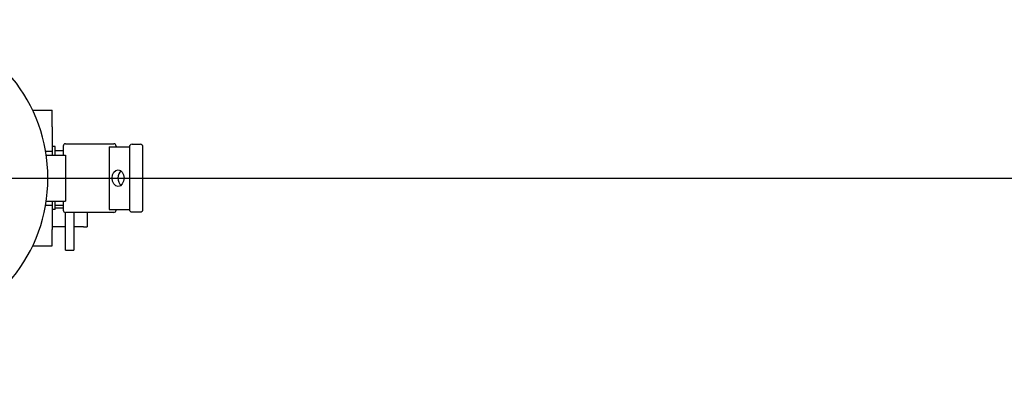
# Paper-space layout 'SHEET_3' of a CAD drawing. Header units: inches. Extents: x 3 to 360, y 8 to 227.
# Tile 52 of 117: x 92 to 111, y 187 to 194. Entities that reach past the tile are written whole.
import ezdxf

# ---------------------------------------------------------------- set-up
doc = ezdxf.new("R2010")
doc.units = ezdxf.units.IN
doc.header["$LTSCALE"] = 10.666667
doc.header["$MEASUREMENT"] = 0
doc.layers.get('0').update_dxf_attribs({"lineweight": 25})
doc.layers.get('DEFPOINTS').update_dxf_attribs({"lineweight": 25})
doc.layers.add('DIMEN', color=7, linetype='Continuous', lineweight=25)
doc.styles.get("Standard").update_dxf_attribs({"font": 'arial.ttf'})
doc.dimstyles.new('DEFAULT-ANSI', dxfattribs={"dimscale": 10.666667, "dimtxt": 0.125, "dimasz": 0.1875, "dimexe": 0.125, "dimexo": 0.0625, "dimgap": 0.031496, "dimtad": 0, "dimtih": 1, "dimtoh": 1, "dimrnd": 1e-08, "dimzin": 4, "dimdsep": 46, "dimtxsty": 'Standard', "dimblk": 'Filled-1', "dimcen": 0.09, "dimdle": 0.393701, "dimclrd": 256, "dimclre": 256, "dimclrt": 256, "dimadec": 0, "dimazin": 1, "dimtfac": 1.504, "dimtofl": 0, "dimtmove": 0, "dimatfit": 3, "dimldrblk": 'Filled-1', "dimfxl": 1, "dimtolj": 1, "dimtzin": 4, "dimlwd": 25, "dimlwe": 25, "dimarcsym": 0})

# ---------------------------------------------------------------- blocks, each defined once
blk = doc.blocks.new('Filled-1')
at = {"color": 0}
for p, q in [((0, 0), (-1, 0.25)), ((-1, 0.25), (-1, -0.25)), ((-1, 0), (0, 0)), ((-1, -0.25), (0, 0))]:
    blk.add_line(p, q, dxfattribs=at)
at = {"color": 0, "flags": 128}
blk.add_lwpolyline([(-1, -0.25), (0, 0), (-1, 0.25), (-1, -0.25)], dxfattribs=at)
at = {"color": 0}
blk.add_solid([(-1, -0.25), (0, 0), (-1, 0.25), (-1, -0.25)], dxfattribs=at)
blk = doc.blocks.new('*D17')
at = {"layer": 'DEFPOINTS', "color": 0, "linetype": 'Continuous'}
for p in [(71.529, 191.33), (126.661, 191.33), (116.695, 142.407)]:
    blk.add_point(p, dxfattribs=at)
at = {"layer": 'DIMEN', "linetype": 'Continuous', "lineweight": 25}
for p, q in [((72.195, 191.33), (127.994, 191.33)), ((126.661, 189.33), (126.661, 167.885)), ((126.661, 144.407), (126.661, 165.852)), ((117.362, 142.407), (127.994, 142.407))]:
    blk.add_line(p, q, dxfattribs=at)
at = {"layer": 'DIMEN', "linetype": 'Continuous', "lineweight": 25, "xscale": 2, "yscale": 2, "zscale": 2}
for p, rotation in [((126.661, 191.33), 90), ((126.661, 142.407), 270)]:
    blk.add_blockref('Filled-1', p, dxfattribs=dict(at, rotation=rotation))
at = {"layer": 'DIMEN', "linetype": 'Continuous', "lineweight": 25, "insert": (124.391, 167.549), "char_height": 1.3333, "attachment_point": 1}
blk.add_mtext('\\A1;48.92', dxfattribs=at)

psp = doc.layouts.new('SHEET_3')

# ---------------------------------------------------------------- linework, layer by layer
for p, q in [((92.407, 192.614), (92.773, 192.614)), ((92.773, 192.3), (92.773, 192.614)), ((92.773, 192.3), (92.773, 191.843)), ((92.833, 191.929), (92.773, 191.929)), ((92.833, 191.766), (92.833, 191.929)), ((92.984, 191.935), (92.984, 191.766)), ((93.029, 191.98), (93.743, 191.98)), ((93.743, 191.98), (93.94, 191.98)), ((93.853, 191.92), (94.236, 191.92)), ((93.853, 191.92), (93.853, 190.739)), ((93.985, 191.935), (93.985, 191.92)), ((94.236, 191.92), (94.236, 190.739)), ((94.286, 191.97), (94.442, 191.97)), ((94.492, 190.739), (94.492, 191.92)), ((92.651, 191.843), (92.773, 191.843)), ((92.664, 191.766), (93.026, 191.766)), ((92.773, 191.843), (92.773, 191.766)), ((92.984, 191.849), (92.833, 191.849)), ((93.026, 191.766), (93.026, 190.893)), ((92.651, 190.816), (92.773, 190.816)), ((92.664, 190.893), (93.026, 190.893)), ((92.773, 190.893), (92.773, 190.816)), ((92.773, 190.816), (92.773, 190.36)), ((92.833, 190.736), (92.833, 190.893)), ((92.984, 190.81), (92.833, 190.81)), ((92.984, 190.759), (92.833, 190.759)), ((92.984, 190.893), (92.984, 190.724)), ((92.833, 190.736), (92.773, 190.736)), ((93.026, 189.965), (93.026, 190.679)), ((93.743, 190.679), (93.029, 190.679)), ((93.182, 190.679), (93.182, 189.965)), ((93.435, 190.679), (93.435, 190.408)), ((93.94, 190.679), (93.743, 190.679)), ((93.853, 190.739), (94.236, 190.739)), ((93.985, 190.739), (93.985, 190.724)), ((94.286, 190.689), (94.442, 190.689)), ((93.026, 190.407), (92.773, 190.407)), ((93.365, 190.407), (93.182, 190.407)), ((93.365, 190.407), (93.365, 190.408)), ((93.365, 190.408), (93.435, 190.408)), ((92.773, 190.046), (92.773, 190.36)), ((92.407, 190.046), (92.773, 190.046)), ((93.026, 189.965), (93.182, 189.965))]:
    psp.add_line(p, q)
for centre, radius, start, end in [((89.695, 191.33), 3, 203.318, 156.682), ((93.029, 191.935), 0.045, 90, 180), ((93.94, 191.935), 0.045, 0, 90), ((94.286, 191.92), 0.05, 90, 180), ((94.442, 191.92), 0.05, 0, 90), ((93.029, 190.724), 0.045, 180, 270), ((93.94, 190.724), 0.045, 270, 0), ((94.286, 190.739), 0.05, 180, 270), ((94.442, 190.739), 0.05, 270, 0)]:
    psp.add_arc(centre, radius, start, end)
psp.add_ellipse((94.023, 191.33), major_axis=(0, 0.156), ratio=0.718279)
psp.add_ellipse((94.131, 191.33), major_axis=(0, 0.156), ratio=0.718279, start_param=0.504701, end_param=2.636892)

# ---------------------------------------------------------------- dimensions: what is measured, and where the dimension line sits
at = {"layer": 'DIMEN', "linetype": 'Continuous', "lineweight": 25}
dim = psp.add_linear_dim(base=(126.661, 191.33), p1=(116.695, 142.407), p2=(71.529, 191.33), angle=90, dimstyle='DEFAULT-ANSI', override={"dimdec": 2, "dimtp": 0, "dimtm": 0, "dimtdec": 2, "dimatfit": 1}, dxfattribs=at)
dim.commit()
dim.dimension.update_dxf_attribs({"geometry": '*D17', "text_midpoint": (126.661, 166.868), "dimtype": 160})

doc.saveas('drawing.dxf')
